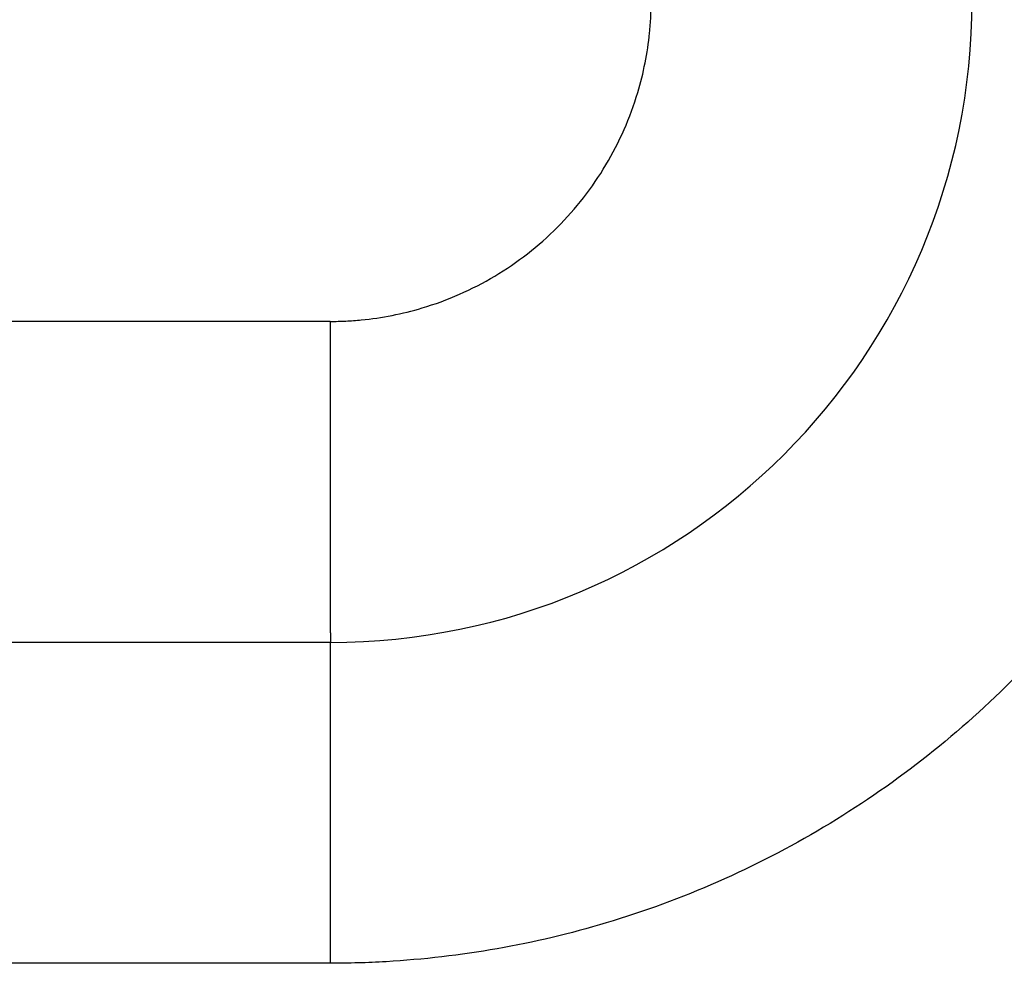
# Model space of a CAD drawing. Header units: inches. Extents: x -493 to 473, y -244 to 299.
# Tile 72 of 76: x 243.53 to 246.6, y 25.24 to 28.18. Entities that reach past the tile are written whole.
import ezdxf

# ---------------------------------------------------------------- set-up
doc = ezdxf.new("R2010")
doc.units = ezdxf.units.IN

# ---------------------------------------------------------------- blocks, each defined once
blk = doc.blocks.new('014_G23_G27_BF_B3_B14_Motor_Bgr_63_EEXDe_1_1__1', base_point=(159, -67.258))
at = {"color": 7, "linetype": 'Continuous'}
blk.add_line((244.5, 26.242), (210, 26.242), dxfattribs=at)
blk.add_arc((244.5, 28.242), 2, -90, 0, dxfattribs=at)
at = {"color": 1, "linetype": 'Continuous'}
for points, knots in [([(244.4998, 27.242), (244.5078, 27.2421), (244.524, 27.2422), (244.5482, 27.2431), (244.5724, 27.2446), (244.6206, 27.2486), (244.6926, 27.2592), (244.8353, 27.2943), (245.0176, 27.3744), (245.2143, 27.5276), (245.3675, 27.7243), (245.4473, 27.9058), (245.4823, 28.047), (245.4929, 28.1179), (245.4972, 28.1661), (245.4988, 28.1915), (245.4998, 28.2168), (245.4999, 28.2337), (245.5, 28.2422)], [0, 0, 0, 0, 0.024235, 0.04847, 0.072697, 0.096909, 0.193673, 0.290494, 0.537345, 0.784196, 1.031047, 1.277898, 1.372499, 1.467041, 1.492404, 1.517775, 1.543153, 1.568531, 1.568531, 1.568531, 1.568531]), ([(247.5, 28.2424), (247.4998, 28.2137), (247.4993, 28.1562), (247.4916, 27.9825), (247.4615, 27.722), (247.351, 27.2543), (247.1029, 26.6893), (246.6433, 26.0992), (246.0533, 25.6394), (245.4885, 25.3913), (245.0212, 25.2807), (244.7609, 25.2505), (244.587, 25.2428), (244.5293, 25.2423), (244.5004, 25.242)], [0, 0, 0, 0, 0.08616, 0.172274, 0.521578, 0.87093, 1.611483, 2.352036, 3.092588, 3.833141, 4.181973, 4.530753, 4.617373, 4.703939, 4.703939, 4.703939, 4.703939]), ([(244.4998, 27.242), (244.4762, 27.242), (244.4292, 27.242), (238.6557, 27.242), (227.1793, 27.242), (215.7264, 27.242), (210, 27.242)], [0, 0, 0, 0, 0.070572, 0.141174, 17.320464, 34.499753, 34.499753, 34.499753, 34.499753]), ([(244.4998, 27.242), (244.4998, 27.2394), (244.4998, 27.2342), (244.4998, 27.2263), (244.4998, 27.2184), (244.4998, 27.2104), (244.4998, 27.2025), (244.4998, 27.1945), (244.4998, 27.1865), (244.4998, 27.1784), (244.4998, 27.1704), (244.4998, 27.1623), (244.4998, 27.1542), (244.4998, 27.1461), (244.4998, 27.138), (244.4998, 27.1298), (244.4998, 27.1217), (244.4998, 27.1135), (244.4998, 27.1053), (244.4998, 27.0971), (244.4998, 27.0889), (244.4998, 27.0807), (244.4998, 27.0724), (244.4998, 27.0642), (244.4998, 27.0559), (244.4998, 27.0477), (244.4998, 27.0394), (244.4998, 27.0311), (244.4998, 27.0228), (244.4998, 27.0145), (244.4998, 27.0063), (244.4998, 26.998), (244.4998, 26.9897), (244.4998, 26.9814), (244.4998, 26.9731), (244.4998, 26.9648), (244.4998, 26.9565), (244.4998, 26.9482), (244.4998, 26.94), (244.4998, 26.9317), (244.4998, 26.9234), (244.4998, 26.9151), (244.4998, 26.9069), (244.4998, 26.8986), (244.4998, 26.8904), (244.4998, 26.8822), (244.4998, 26.8748), (244.4998, 26.8683), (244.4998, 26.8628), (244.4998, 26.8572), (244.4998, 26.8516), (244.4998, 26.846), (244.4998, 26.8405), (244.4998, 26.8349), (244.4998, 26.8294), (244.4998, 26.8239), (244.4998, 26.8183), (244.4998, 26.8128), (244.4998, 26.8073), (244.4998, 26.8019), (244.4998, 26.7964), (244.4998, 26.7909), (244.4998, 26.7855), (244.4998, 26.78), (244.4998, 26.7746), (244.4998, 26.7692), (244.4998, 26.7638), (244.4998, 26.7584), (244.4998, 26.753), (244.4998, 26.7476), (244.4998, 26.7423), (244.4998, 26.7369), (244.4998, 26.7316), (244.4999, 26.7263), (244.4999, 26.721), (244.4999, 26.7158), (244.4999, 26.7105), (244.4999, 26.7053), (244.4999, 26.7), (244.4999, 26.6948), (244.4999, 26.6896), (244.4999, 26.6845), (244.4999, 26.6793), (244.4999, 26.6742), (244.4999, 26.6691), (244.4999, 26.664), (244.4999, 26.6589), (244.4999, 26.6538), (244.4999, 26.6488), (244.4999, 26.6438), (244.4999, 26.6388), (244.4999, 26.6338), (244.4999, 26.6289), (244.4999, 26.624), (244.4999, 26.619), (244.4999, 26.6142), (244.4999, 26.6093), (244.4999, 26.6045), (244.4999, 26.5997), (244.4999, 26.5949), (244.4999, 26.5901), (244.4999, 26.5854), (244.4999, 26.5806), (244.4999, 26.576), (244.4999, 26.5713), (244.4999, 26.5666), (244.4999, 26.562), (244.4999, 26.5574), (244.4999, 26.5529), (244.4999, 26.5484), (244.4999, 26.5439), (244.4999, 26.5394), (244.4999, 26.5351), (244.4999, 26.5311), (244.4999, 26.5272), (244.4999, 26.5234), (244.4999, 26.5197), (244.4999, 26.5159), (244.4999, 26.5122), (244.4999, 26.5084), (244.4999, 26.5047), (244.4999, 26.5011), (244.4999, 26.4974), (244.4999, 26.4938), (244.4999, 26.4902), (244.4999, 26.4866), (244.4999, 26.4831), (244.4999, 26.4795), (244.4999, 26.476), (244.4999, 26.4726), (244.4999, 26.4691), (244.4999, 26.4657), (244.4999, 26.4623), (244.4999, 26.4589), (244.4999, 26.4555), (244.4999, 26.4522), (244.4999, 26.4489), (244.4999, 26.4456), (244.4999, 26.4423), (244.4999, 26.4391), (244.4999, 26.4358), (244.4999, 26.4327), (244.4999, 26.4295), (244.4999, 26.4263), (244.4999, 26.4232), (244.4999, 26.4201), (244.4999, 26.4171), (244.4999, 26.414), (244.4999, 26.411), (244.4999, 26.408), (244.4999, 26.4051), (244.4999, 26.4021), (244.4999, 26.3992), (244.4999, 26.3963), (244.4999, 26.3935), (244.4999, 26.3906), (244.4999, 26.3878), (244.4999, 26.385), (244.4999, 26.3823), (244.4999, 26.3796), (244.4999, 26.3769), (244.4999, 26.3742), (244.4999, 26.3715), (244.4999, 26.3689), (244.4999, 26.3663), (244.4999, 26.3637), (244.4999, 26.3612), (244.4999, 26.3587), (244.4999, 26.3562), (244.4999, 26.3537), (244.4999, 26.3513), (244.4999, 26.3489), (244.4999, 26.3465), (244.4999, 26.3442), (244.4999, 26.3418), (244.4999, 26.3395), (244.4999, 26.3373), (244.4999, 26.335), (244.4999, 26.3328), (244.4999, 26.3306), (244.4999, 26.3285), (244.4999, 26.3263), (244.4999, 26.3242), (244.4999, 26.3222), (244.4999, 26.3201), (244.4999, 26.3181), (244.4999, 26.3161), (244.4999, 26.3142), (244.4999, 26.3122), (244.4999, 26.3103), (244.4999, 26.3085), (244.4999, 26.3066), (244.4999, 26.3048), (244.4999, 26.303), (244.4999, 26.3012), (244.4999, 26.2995), (244.4999, 26.2977), (244.4999, 26.296), (244.4999, 26.2944), (244.4999, 26.2927), (244.4999, 26.2911), (244.4999, 26.2896), (244.4999, 26.288), (244.4999, 26.2865), (244.4999, 26.285), (244.4999, 26.2835), (244.4999, 26.2821), (244.4999, 26.2806), (244.4999, 26.2792), (244.4999, 26.2779), (244.4999, 26.2765), (244.4999, 26.2752), (244.4999, 26.2739), (244.4999, 26.2727), (244.5, 26.2715), (244.5, 26.2703), (244.5, 26.2691), (244.5, 26.2679), (244.5, 26.2668), (244.5, 26.2657), (244.5, 26.2646), (244.5, 26.2636), (244.5, 26.2626), (244.5, 26.2616), (244.5, 26.2606), (244.5, 26.2596), (244.5, 26.2587), (244.5, 26.2578), (244.5, 26.2569), (244.5, 26.256), (244.5, 26.2551), (244.5, 26.2543), (244.5, 26.2535), (244.5, 26.2527), (244.5, 26.252), (244.5, 26.2513), (244.5, 26.2506), (244.5, 26.2499), (244.5, 26.2493), (244.5, 26.2487), (244.5, 26.2481), (244.5, 26.2476), (244.5, 26.247), (244.5, 26.2466), (244.5, 26.2461), (244.5, 26.2456), (244.5, 26.2452), (244.5, 26.2448), (244.5, 26.2445), (244.5, 26.2441), (244.5, 26.2438), (244.5, 26.2435), (244.5, 26.2433), (244.5, 26.243), (244.5, 26.2428), (244.5, 26.2426), (244.5, 26.2425), (244.5, 26.2423), (244.5, 26.2422), (244.5, 26.2421), (244.5, 26.2421), (244.5, 26.242), (244.5, 26.242), (244.5, 26.242)], [0, 0, 0, 0, 0.007861, 0.015749, 0.023663, 0.031603, 0.039567, 0.047555, 0.055566, 0.063598, 0.071652, 0.079725, 0.087818, 0.095929, 0.104057, 0.112202, 0.120363, 0.128539, 0.136728, 0.14493, 0.153145, 0.161371, 0.169607, 0.177853, 0.186107, 0.194369, 0.202638, 0.210913, 0.219193, 0.227477, 0.235764, 0.244054, 0.252345, 0.260638, 0.26893, 0.27722, 0.285509, 0.293795, 0.302077, 0.310355, 0.318627, 0.326893, 0.335151, 0.343402, 0.351643, 0.359874, 0.368095, 0.373689, 0.379276, 0.384856, 0.390428, 0.395992, 0.401548, 0.407095, 0.412633, 0.418162, 0.423682, 0.429191, 0.43469, 0.440179, 0.445656, 0.451122, 0.456577, 0.46202, 0.46745, 0.472868, 0.478272, 0.483664, 0.489041, 0.494405, 0.499755, 0.50509, 0.51041, 0.515714, 0.521003, 0.526276, 0.531533, 0.536773, 0.541996, 0.547202, 0.55239, 0.55756, 0.562712, 0.567845, 0.57296, 0.578055, 0.58313, 0.588186, 0.593221, 0.598235, 0.603229, 0.608201, 0.613151, 0.61808, 0.622986, 0.62787, 0.632731, 0.637568, 0.642382, 0.647172, 0.651937, 0.656678, 0.661394, 0.666085, 0.67075, 0.675389, 0.680001, 0.684588, 0.689147, 0.693678, 0.698183, 0.702659, 0.707107, 0.710959, 0.714789, 0.718596, 0.72238, 0.726142, 0.729881, 0.733597, 0.73729, 0.74096, 0.744607, 0.74823, 0.751831, 0.755407, 0.758961, 0.762491, 0.765997, 0.769479, 0.772937, 0.776372, 0.779783, 0.783169, 0.786531, 0.789869, 0.793183, 0.796472, 0.799737, 0.802977, 0.806192, 0.809382, 0.812548, 0.815689, 0.818804, 0.821895, 0.82496, 0.828, 0.831015, 0.834004, 0.836967, 0.839905, 0.842817, 0.845704, 0.848564, 0.851399, 0.854207, 0.856989, 0.859745, 0.862475, 0.865178, 0.867854, 0.870504, 0.873128, 0.875724, 0.878294, 0.880837, 0.883353, 0.885841, 0.888303, 0.890737, 0.893144, 0.895523, 0.897875, 0.900199, 0.902496, 0.904764, 0.907005, 0.909218, 0.911403, 0.913559, 0.915687, 0.917788, 0.919859, 0.921902, 0.923917, 0.925903, 0.92786, 0.929788, 0.931699, 0.933582, 0.935438, 0.937265, 0.939065, 0.940838, 0.942583, 0.944301, 0.945991, 0.947654, 0.94929, 0.950898, 0.952479, 0.954033, 0.95556, 0.95706, 0.958533, 0.959979, 0.961398, 0.96279, 0.964155, 0.965493, 0.966805, 0.96809, 0.969348, 0.97058, 0.971785, 0.972964, 0.974117, 0.975242, 0.976342, 0.977415, 0.978462, 0.979483, 0.980478, 0.981446, 0.982389, 0.983305, 0.984246, 0.985158, 0.986041, 0.986896, 0.987723, 0.988522, 0.989293, 0.990035, 0.990751, 0.991438, 0.992098, 0.99273, 0.993335, 0.993913, 0.994464, 0.994988, 0.995485, 0.995955, 0.996399, 0.996816, 0.997207, 0.997571, 0.99791, 0.998222, 0.998509, 0.99877, 0.999006, 0.999216, 0.999401, 0.999561, 0.999696, 0.999806, 0.999891, 0.999952, 0.999988, 1, 1, 1, 1]), ([(244.5004, 25.242), (244.5004, 25.2455), (244.5004, 25.2525), (244.5004, 25.2629), (244.5004, 25.2734), (244.5004, 25.284), (244.5004, 25.2945), (244.5004, 25.3052), (244.5004, 25.3158), (244.5004, 25.3265), (244.5004, 25.3372), (244.5004, 25.348), (244.5004, 25.3588), (244.5004, 25.3696), (244.5004, 25.3805), (244.5004, 25.3913), (244.5004, 25.4022), (244.5004, 25.4131), (244.5004, 25.424), (244.5004, 25.4349), (244.5004, 25.4459), (244.5004, 25.4568), (244.5003, 25.4678), (244.5003, 25.4788), (244.5003, 25.4897), (244.5003, 25.5007), (244.5003, 25.5117), (244.5003, 25.5227), (244.5003, 25.5336), (244.5003, 25.5446), (244.5003, 25.5555), (244.5003, 25.5665), (244.5003, 25.5774), (244.5003, 25.5883), (244.5003, 25.5992), (244.5003, 25.609), (244.5003, 25.6175), (244.5003, 25.6249), (244.5003, 25.6322), (244.5003, 25.6396), (244.5003, 25.6469), (244.5003, 25.6542), (244.5003, 25.6615), (244.5003, 25.6688), (244.5003, 25.6761), (244.5003, 25.6833), (244.5003, 25.6905), (244.5003, 25.6977), (244.5003, 25.7049), (244.5003, 25.7121), (244.5003, 25.7192), (244.5003, 25.7263), (244.5003, 25.7334), (244.5003, 25.7405), (244.5003, 25.7475), (244.5003, 25.7546), (244.5003, 25.7615), (244.5003, 25.7685), (244.5003, 25.7754), (244.5003, 25.7823), (244.5003, 25.7892), (244.5003, 25.7961), (244.5003, 25.8029), (244.5003, 25.8097), (244.5003, 25.8164), (244.5003, 25.8231), (244.5002, 25.8298), (244.5002, 25.8364), (244.5002, 25.843), (244.5002, 25.8496), (244.5002, 25.8562), (244.5002, 25.8626), (244.5002, 25.8691), (244.5002, 25.8755), (244.5002, 25.8819), (244.5002, 25.8882), (244.5002, 25.8945), (244.5002, 25.9008), (244.5002, 25.907), (244.5002, 25.9131), (244.5002, 25.9192), (244.5002, 25.9253), (244.5002, 25.9313), (244.5002, 25.9373), (244.5002, 25.9432), (244.5002, 25.9489), (244.5002, 25.9542), (244.5002, 25.9592), (244.5002, 25.9641), (244.5002, 25.9691), (244.5002, 25.9739), (244.5002, 25.9788), (244.5002, 25.9836), (244.5002, 25.9884), (244.5002, 25.9931), (244.5002, 25.9978), (244.5002, 26.0024), (244.5002, 26.007), (244.5002, 26.0116), (244.5002, 26.0161), (244.5002, 26.0206), (244.5002, 26.0251), (244.5002, 26.0295), (244.5002, 26.0338), (244.5002, 26.0381), (244.5002, 26.0424), (244.5002, 26.0467), (244.5002, 26.0508), (244.5002, 26.055), (244.5002, 26.0591), (244.5002, 26.0632), (244.5002, 26.0672), (244.5002, 26.0712), (244.5002, 26.0751), (244.5002, 26.079), (244.5002, 26.0828), (244.5002, 26.0866), (244.5002, 26.0904), (244.5002, 26.0941), (244.5002, 26.0978), (244.5002, 26.1014), (244.5002, 26.105), (244.5002, 26.1085), (244.5002, 26.112), (244.5002, 26.1154), (244.5002, 26.1188), (244.5002, 26.1221), (244.5002, 26.1255), (244.5002, 26.1287), (244.5002, 26.1319), (244.5002, 26.1351), (244.5001, 26.1382), (244.5001, 26.1413), (244.5001, 26.1443), (244.5001, 26.1472), (244.5001, 26.1502), (244.5001, 26.153), (244.5001, 26.1559), (244.5001, 26.1586), (244.5001, 26.1614), (244.5001, 26.1641), (244.5001, 26.1667), (244.5001, 26.1693), (244.5001, 26.1718), (244.5001, 26.1743), (244.5001, 26.1767), (244.5001, 26.1792), (244.5001, 26.1815), (244.5001, 26.1838), (244.5001, 26.1861), (244.5001, 26.1883), (244.5001, 26.1905), (244.5001, 26.1926), (244.5001, 26.1947), (244.5001, 26.1967), (244.5001, 26.1987), (244.5001, 26.2006), (244.5001, 26.2025), (244.5001, 26.2043), (244.5001, 26.2061), (244.5001, 26.2079), (244.5001, 26.2096), (244.5001, 26.2112), (244.5001, 26.2128), (244.5001, 26.2144), (244.5001, 26.2159), (244.5001, 26.2174), (244.5001, 26.2188), (244.5001, 26.2202), (244.5001, 26.2216), (244.5001, 26.2229), (244.5001, 26.2241), (244.5001, 26.2253), (244.5001, 26.2265), (244.5001, 26.2277), (244.5001, 26.2288), (244.5001, 26.2299), (244.5001, 26.2309), (244.5001, 26.2318), (244.5001, 26.2328), (244.5001, 26.2336), (244.5001, 26.2345), (244.5, 26.2353), (244.5, 26.236), (244.5, 26.2367), (244.5, 26.2374), (244.5, 26.238), (244.5, 26.2385), (244.5, 26.2391), (244.5, 26.2395), (244.5, 26.24), (244.5, 26.2404), (244.5, 26.2407), (244.5, 26.241), (244.5, 26.2413), (244.5, 26.2415), (244.5, 26.2417), (244.5, 26.2418), (244.5, 26.2419), (244.5, 26.242), (244.5, 26.242), (244.5, 26.242)], [0, 0, 0, 0, 0.01041, 0.020867, 0.031369, 0.041914, 0.0525, 0.063125, 0.073787, 0.084483, 0.095213, 0.105972, 0.116761, 0.127576, 0.138416, 0.149278, 0.16016, 0.171061, 0.181979, 0.19291, 0.203854, 0.214809, 0.225771, 0.236739, 0.247712, 0.258687, 0.269661, 0.280634, 0.291602, 0.302564, 0.313519, 0.324462, 0.335394, 0.346311, 0.357212, 0.368095, 0.375477, 0.382848, 0.390205, 0.397548, 0.404877, 0.412191, 0.419488, 0.426768, 0.434031, 0.441275, 0.4485, 0.455705, 0.462889, 0.470052, 0.477192, 0.48431, 0.491403, 0.498472, 0.505516, 0.512533, 0.519524, 0.526487, 0.533421, 0.540327, 0.547202, 0.554046, 0.56086, 0.56764, 0.574388, 0.581102, 0.587782, 0.594426, 0.601034, 0.607605, 0.614139, 0.620634, 0.62709, 0.633506, 0.639882, 0.646216, 0.652508, 0.658756, 0.664961, 0.671122, 0.677237, 0.683306, 0.689328, 0.695303, 0.70123, 0.707107, 0.71215, 0.717154, 0.72212, 0.727046, 0.731934, 0.736782, 0.74159, 0.746359, 0.751088, 0.755776, 0.760424, 0.765032, 0.769599, 0.774124, 0.778609, 0.783053, 0.787454, 0.791815, 0.796133, 0.800409, 0.804643, 0.808834, 0.812983, 0.817088, 0.821151, 0.825171, 0.829147, 0.833079, 0.836967, 0.840812, 0.844612, 0.848368, 0.852079, 0.855745, 0.859366, 0.862942, 0.866473, 0.869958, 0.873398, 0.876791, 0.880138, 0.883439, 0.886693, 0.889901, 0.893061, 0.896175, 0.899241, 0.902259, 0.90523, 0.908153, 0.911028, 0.913854, 0.916632, 0.919362, 0.922042, 0.924674, 0.927256, 0.929788, 0.932286, 0.934737, 0.93714, 0.939496, 0.941804, 0.944066, 0.94628, 0.948447, 0.950568, 0.952641, 0.954668, 0.956649, 0.958583, 0.960471, 0.962313, 0.964108, 0.965858, 0.967561, 0.969219, 0.970832, 0.972398, 0.97392, 0.975396, 0.976826, 0.978212, 0.979553, 0.980848, 0.982099, 0.983305, 0.984509, 0.985666, 0.986776, 0.987839, 0.988856, 0.989826, 0.990751, 0.991629, 0.992463, 0.993251, 0.993994, 0.994692, 0.995346, 0.995955, 0.996521, 0.997042, 0.997521, 0.997956, 0.998348, 0.998698, 0.999006, 0.999271, 0.999495, 0.999678, 0.999819, 0.99992, 0.99998, 1, 1, 1, 1]), ([(244.5004, 25.242), (244.4768, 25.242), (244.4295, 25.242), (238.6558, 25.242), (227.1793, 25.242), (215.7264, 25.242), (210, 25.242)], [0, 0, 0, 0, 0.070953, 0.141853, 17.321142, 34.500431, 34.500431, 34.500431, 34.500431])]:
    blk.add_open_spline(points, degree=3, knots=knots, dxfattribs=at)
blk = doc.blocks.new('Rcksicht1', base_point=(315.75, 32))
blk.add_blockref('014_G23_G27_BF_B3_B14_Motor_Bgr_63_EEXDe_1_1__1', (159, -67.258))

msp = doc.modelspace()

# ---------------------------------------------------------------- block references
msp.add_blockref('Rcksicht1', (315.75, 32))

doc.saveas('drawing.dxf')
